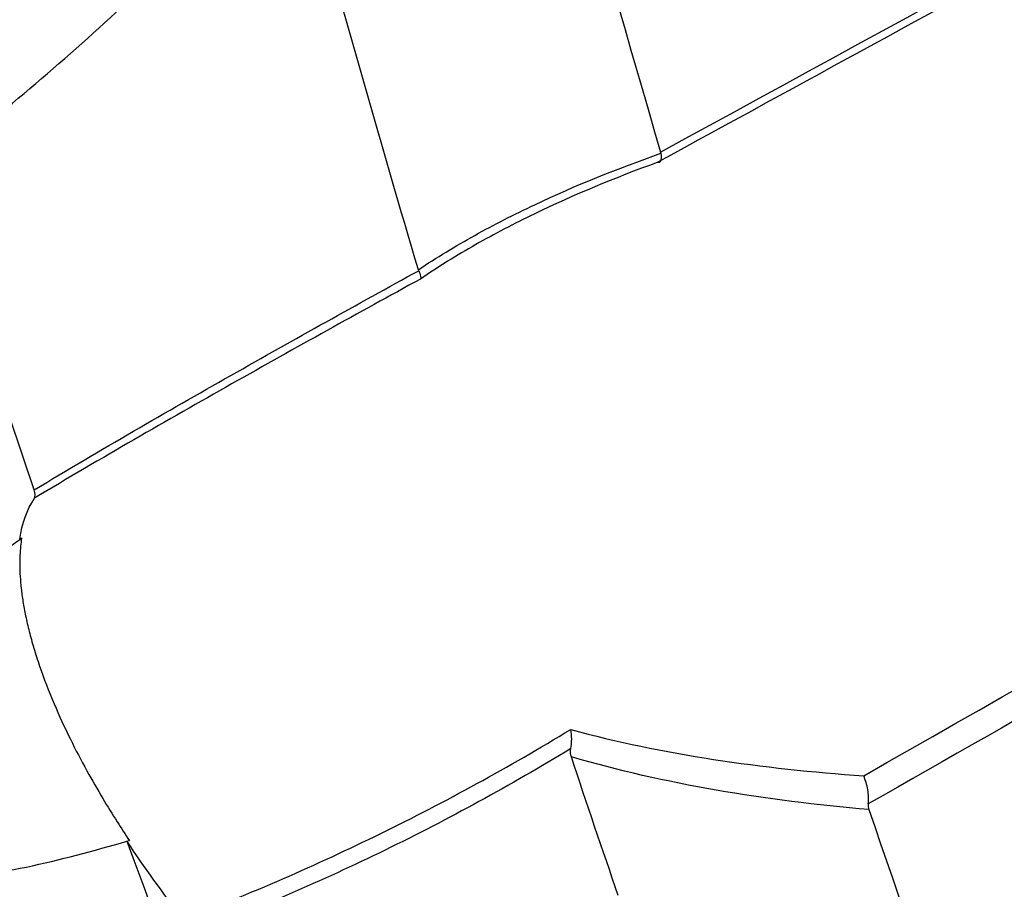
# Model space of a CAD drawing. Header units: millimetres. Extents: x -3.03 to 0.78, y -0.23 to 0.59.
# Tile 156 of 165: x 0.6296 to 0.6475, y 0.2804 to 0.2962. Entities that reach past the tile are written whole.
import ezdxf

# ---------------------------------------------------------------- set-up
doc = ezdxf.new("R2010")
doc.units = ezdxf.units.MM

msp = doc.modelspace()

# ---------------------------------------------------------------- linework, layer by layer
at = {"color": 7, "linetype": 'Continuous', "lineweight": 25}
for p, q in [((0.62964, 0.286803), (0.629644, 0.286791)), ((0.631551, 0.281298), (0.631591, 0.28131))]:
    msp.add_line(p, q, dxfattribs=at)
for points, knots in [([(0.636838, 0.291664), (0.63551, 0.296133), (0.634273, 0.300682), (0.631984, 0.309931), (0.630931, 0.31463), (0.629011, 0.32418), (0.628143, 0.329032), (0.626593, 0.338868), (0.625911, 0.343853), (0.624736, 0.353959), (0.62424, 0.359082), (0.623438, 0.369438), (0.623131, 0.374672), (0.622493, 0.390542), (0.622441, 0.401347), (0.622775, 0.412379)], [0, 0, 0, 0, 0.125, 0.125, 0.25, 0.25, 0.375, 0.375, 0.5, 0.5, 0.625, 0.625, 0.75, 0.75, 1, 1, 1, 1]), ([(0.627624, 0.410874), (0.627367, 0.401723), (0.627375, 0.39271), (0.628003, 0.372311), (0.628809, 0.361035), (0.631316, 0.339106), (0.633016, 0.328453), (0.636894, 0.309796), (0.63892, 0.301671), (0.641232, 0.293797)], [3.1092412, 3.1092412, 3.1092412, 3.1092412, 3.1759593, 3.1759593, 3.2629391, 3.2629391, 3.3499188, 3.3499188, 3.4204698, 3.4204698, 3.4204698, 3.4204698]), ([(0.698322, 0.3248), (0.692564, 0.321661), (0.686806, 0.31852), (0.681048, 0.315379), (0.677332, 0.313352), (0.673616, 0.311324), (0.6699, 0.309296), (0.665566, 0.306931), (0.661233, 0.304565), (0.6569, 0.302199), (0.651657, 0.299336), (0.646414, 0.296473), (0.641171, 0.293609)], [0.00049138, 0.00049138, 0.00049138, 0.00049138, 0.02451992, 0.02451992, 0.02451992, 0.04002634, 0.04002634, 0.04002634, 0.05810756, 0.05810756, 0.05810756, 0.07998385, 0.07998385, 0.07998385, 0.07998385]), ([(0.644917, 0.282486), (0.653847, 0.287574), (0.662778, 0.292665), (0.671707, 0.297758), (0.67602, 0.300218), (0.680332, 0.302678), (0.684645, 0.305139), (0.689204, 0.307741), (0.693763, 0.310344), (0.698322, 0.312947)], [0, 0, 0, 0, 0.03726266, 0.03726266, 0.03726266, 0.05525761, 0.05525761, 0.05525761, 0.07428298, 0.07428298, 0.07428298, 0.07428298]), ([(0.698526, 0.312459), (0.694567, 0.310203), (0.690608, 0.307946), (0.68665, 0.30569), (0.678496, 0.301045), (0.670343, 0.296401), (0.66219, 0.29176), (0.65646, 0.288498), (0.65073, 0.285237), (0.645, 0.281977)], [0.00049138, 0.00049138, 0.00049138, 0.00049138, 0.01700244, 0.01700244, 0.01700244, 0.05100731, 0.05100731, 0.05100731, 0.07490604, 0.07490604, 0.07490604, 0.07490604]), ([(0.627962, 0.29347), (0.628545, 0.293924), (0.62912, 0.294387), (0.630251, 0.295338), (0.630806, 0.295823), (0.63162, 0.29658), (0.631889, 0.296837), (0.632414, 0.297366), (0.632673, 0.297639), (0.633038, 0.298076), (0.633156, 0.298228), (0.633313, 0.298468), (0.633362, 0.298552), (0.633441, 0.298725), (0.633471, 0.298815), (0.633483, 0.298978), (0.633464, 0.299047), (0.633395, 0.299146), (0.633348, 0.299181), (0.633196, 0.29926), (0.633077, 0.299285), (0.632716, 0.299332), (0.632461, 0.299327), (0.631941, 0.299304), (0.631676, 0.299282), (0.630873, 0.299206), (0.630328, 0.29914), (0.628667, 0.298937), (0.627528, 0.298793), (0.62636, 0.298658)], [0, 0, 0, 0, 0.125, 0.125, 0.25, 0.25, 0.3125, 0.3125, 0.375, 0.375, 0.40625, 0.40625, 0.421875, 0.421875, 0.4375, 0.4375, 0.453125, 0.453125, 0.46875, 0.46875, 0.5, 0.5, 0.5625, 0.5625, 0.625, 0.625, 0.75, 0.75, 1, 1, 1, 1]), ([(0.636838, 0.291664), (0.637167, 0.291884), (0.637511, 0.292092), (0.638216, 0.292484), (0.638578, 0.292669), (0.639688, 0.293193), (0.640454, 0.293501), (0.641237, 0.293776)], [0, 0, 0, 0, 0.25, 0.25, 0.5, 0.5, 1, 1, 1, 1]), ([(0.641171, 0.293609), (0.640408, 0.293332), (0.639659, 0.293023), (0.638576, 0.292499), (0.638223, 0.292315), (0.637534, 0.291923), (0.637198, 0.291716), (0.636877, 0.291496)], [0, 0, 0, 0, 0.5, 0.5, 0.75, 0.75, 1, 1, 1, 1]), ([(0.629868, 0.287671), (0.631079, 0.288401), (0.632268, 0.289085), (0.634598, 0.290406), (0.635735, 0.291038), (0.636844, 0.291647)], [0, 0, 0, 0, 0.5, 0.5, 1, 1, 1, 1]), ([(0.636877, 0.291496), (0.635762, 0.290886), (0.63462, 0.290253), (0.63228, 0.288932), (0.631087, 0.288247), (0.629871, 0.287519)], [0, 0, 0, 0, 0.5, 0.5, 1, 1, 1, 1]), ([(0.629609, 0.286767), (0.629171, 0.286465), (0.628731, 0.286151), (0.627858, 0.285487), (0.627425, 0.28514), (0.626793, 0.284575), (0.626586, 0.284381), (0.626189, 0.283978), (0.625997, 0.283769), (0.625728, 0.283437), (0.625641, 0.283323), (0.625477, 0.283086), (0.6254, 0.282965), (0.625263, 0.282718), (0.625203, 0.282591), (0.625108, 0.282339), (0.625074, 0.282215), (0.625055, 0.282093)], [0, 0, 0, 0, 0.25, 0.25, 0.5, 0.5, 0.625, 0.625, 0.75, 0.75, 0.8125, 0.8125, 0.875, 0.875, 0.9375, 0.9375, 1, 1, 1, 1]), ([(0.62964, 0.286796), (0.629633, 0.286747), (0.629619, 0.286646), (0.629608, 0.286481), (0.629605, 0.2863), (0.629612, 0.286101), (0.629631, 0.285882), (0.629663, 0.285644), (0.629711, 0.285384), (0.629776, 0.285103), (0.62986, 0.2848), (0.629999, 0.284367), (0.63021, 0.28382), (0.630504, 0.28318), (0.630804, 0.282604), (0.631093, 0.282102), (0.631353, 0.281679), (0.631521, 0.281423), (0.631596, 0.281309)], [0, 0, 0, 0, 0.0375983, 0.0775856, 0.1199612, 0.1647245, 0.2118745, 0.2614103, 0.3133304, 0.3676336, 0.4243184, 0.4833832, 0.6028727, 0.7089878, 0.8017446, 0.8811574, 0.9472388, 1, 1, 1, 1]), ([(0.632573, 0.279883), (0.633788, 0.280343), (0.634983, 0.280865), (0.63733, 0.282016), (0.638479, 0.282645), (0.639602, 0.283326)], [0, 0, 0, 0, 0.5, 0.5, 1, 1, 1, 1]), ([(0.639602, 0.283326), (0.640435, 0.283099), (0.641303, 0.282921), (0.643081, 0.282646), (0.643992, 0.282549), (0.644917, 0.282486)], [0, 0, 0, 0, 0.5, 0.5, 1, 1, 1, 1]), ([(0.639604, 0.282978), (0.638506, 0.282312), (0.637382, 0.281699), (0.635085, 0.280577), (0.633915, 0.28007), (0.632725, 0.279625)], [0, 0, 0, 0, 0.5, 0.5, 1, 1, 1, 1]), ([(0.64501, 0.281874), (0.644069, 0.281954), (0.643145, 0.28207), (0.641339, 0.282383), (0.640459, 0.282581), (0.639614, 0.282828)], [0, 0, 0, 0, 0.5, 0.5, 1, 1, 1, 1]), ([(0.645, 0.281977), (0.645009, 0.282056), (0.645005, 0.282145), (0.644976, 0.282322), (0.64495, 0.28241), (0.644917, 0.282486)], [0, 0, 0, 0, 0.5, 0.5, 1, 1, 1, 1]), ([(0.625189, 0.281399), (0.625228, 0.281324), (0.625383, 0.281027), (0.625984, 0.280749), (0.626868, 0.280564), (0.628158, 0.280577), (0.629725, 0.280787), (0.630942, 0.281127), (0.631551, 0.281298)], [0, 0, 0, 0, 0.040969, 0.161421, 0.316683, 0.472622, 0.736134, 1, 1, 1, 1])]:
    msp.add_open_spline(points, degree=3, knots=knots, dxfattribs=at)
for points in [[(0.641232, 0.293797), (0.66033, 0.304227), (0.679428, 0.314646), (0.698526, 0.325052)], [(0.641237, 0.293776), (0.641253, 0.293654), (0.641225, 0.293594), (0.641171, 0.293609)], [(0.641237, 0.293776), (0.641236, 0.293783), (0.641234, 0.29379), (0.641232, 0.293797)], [(0.629868, 0.287671), (0.629217, 0.289587), (0.628582, 0.29152), (0.627962, 0.29347)], [(0.636844, 0.291647), (0.636842, 0.291653), (0.63684, 0.291658), (0.636838, 0.291664)], [(0.636844, 0.291647), (0.636876, 0.291568), (0.636886, 0.291516), (0.636877, 0.291496)], [(0.629871, 0.287519), (0.629891, 0.287551), (0.62989, 0.287605), (0.629868, 0.287671)], [(0.629605, 0.286779), (0.62965, 0.287063), (0.629738, 0.287311), (0.629871, 0.287519)], [(0.629605, 0.286779), (0.629617, 0.286787), (0.629629, 0.286795), (0.62964, 0.286803)], [(0.629644, 0.286791), (0.629632, 0.286783), (0.629621, 0.286775), (0.629609, 0.286767)], [(0.639604, 0.282978), (0.639625, 0.283086), (0.639624, 0.28321), (0.639602, 0.283326)], [(0.639614, 0.282828), (0.6396, 0.28287), (0.639593, 0.28292), (0.639604, 0.282978)], [(0.640463, 0.280314), (0.640177, 0.281149), (0.639894, 0.281987), (0.639614, 0.282828)], [(0.645, 0.281977), (0.644995, 0.281938), (0.644999, 0.281903), (0.64501, 0.281874)], [(0.64501, 0.281874), (0.647273, 0.275253), (0.64975, 0.26883), (0.652436, 0.262617)], [(0.631552, 0.281298), (0.633827, 0.275086), (0.636269, 0.269061), (0.638887, 0.263222)], [(0.632573, 0.279883), (0.632202, 0.28036), (0.631864, 0.280831), (0.631556, 0.281297)]]:
    msp.add_open_spline(points, degree=3, dxfattribs=at)

doc.saveas('drawing.dxf')
